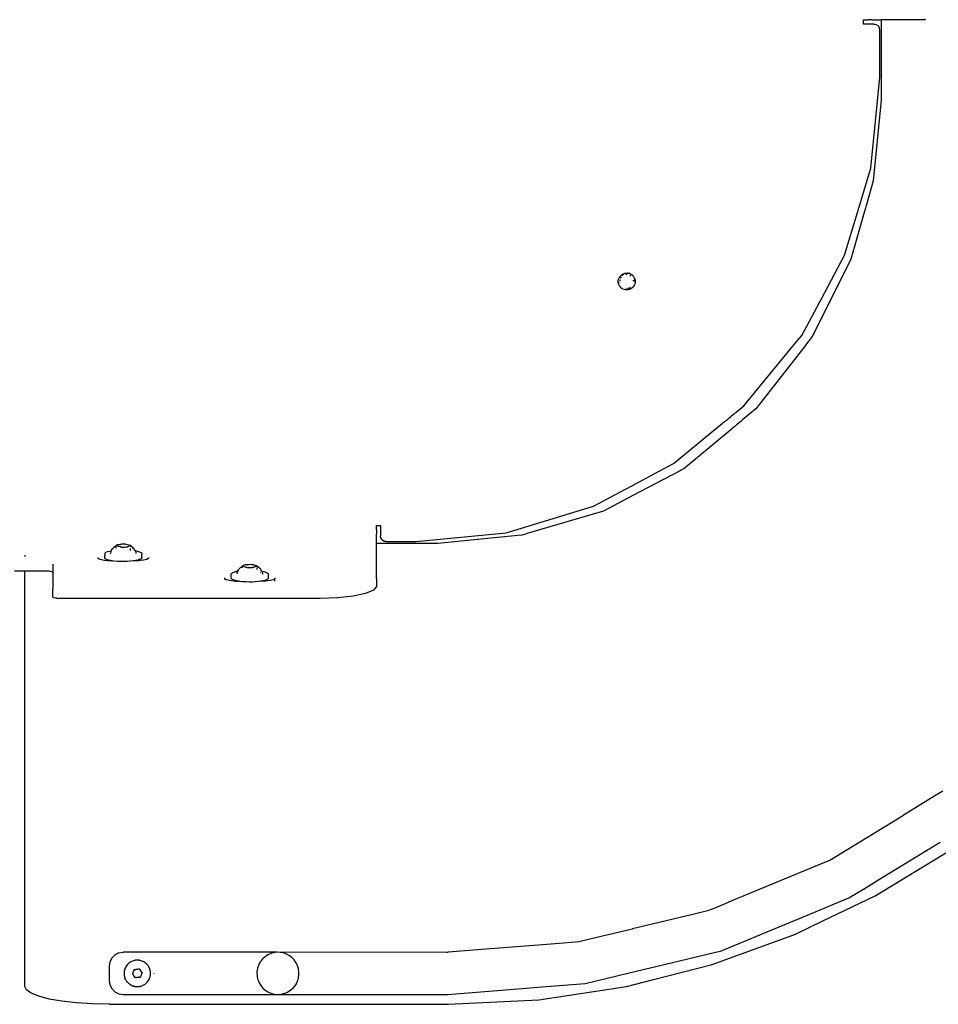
# Model space of a CAD drawing. Extents: x -1073 to 1127, y -1646 to 1793.
# Tile 20 of 39: x 51 to 377, y 243 to 593. Entities that reach past the tile are written whole.
import ezdxf

# ---------------------------------------------------------------- set-up
doc = ezdxf.new("R2010")
doc.units = 0
doc.layers.get('0').update_dxf_attribs({"linetype": 'CONTINUOUS'})

msp = doc.modelspace()

# ---------------------------------------------------------------- linework, layer by layer
for p, q in [((350.55, 591.54), (350.55, 593.04)), ((350.55, 593.04), (352.05, 593.04)), ((352.56, 593.04), (352.05, 593.04)), ((353, 593.04), (352.56, 593.04)), ((353.33, 593.04), (353, 593.04)), ((353.52, 593.04), (353.33, 593.04)), ((353.52, 593.04), (356.74, 593.04)), ((356.74, 593.04), (356.74, 564.46)), ((365.48, 593.04), (356.74, 593.04)), ((367.35, 593.04), (365.48, 593.04)), ((369.4, 593.04), (367.35, 593.04)), ((372.33, 593.04), (369.4, 593.04)), ((372.59, 593.23), (372.33, 593.04)), ((354.34, 591.54), (350.55, 591.54)), ((354.34, 591.54), (354.95, 591.44)), ((354.95, 591.44), (355.51, 591.15)), ((355.51, 591.15), (355.95, 590.71)), ((356.24, 590.15), (355.95, 590.71)), ((356.34, 589.54), (356.24, 590.15)), ((356.34, 572.54), (356.34, 589.54)), ((353.17, 540.35), (356.34, 572.54)), ((356.74, 564.46), (353.97, 535.84)), ((349.1, 526.95), (353.17, 540.35)), ((353.97, 535.84), (351.67, 527.76)), ((351, 525.39), (346.05, 508)), ((348.39, 524.59), (348.59, 525.27)), ((348.59, 525.27), (348.9, 526.29)), ((348.9, 526.29), (349.1, 526.95)), ((351.2, 526.08), (351, 525.39)), ((351.48, 527.09), (351.2, 526.08)), ((351.67, 527.76), (351.48, 527.09)), ((343.78, 509.39), (348.39, 524.59)), ((336.72, 496.19), (343.78, 509.39)), ((346.05, 508), (340.05, 495.96)), ((263.34, 500.24), (263.44, 500.82)), ((263.44, 500.82), (263.49, 500.96)), ((263.49, 500.96), (263.51, 501.04)), ((263.51, 501.04), (263.57, 501.15)), ((263.57, 501.15), (263.65, 501.37)), ((263.71, 501.42), (263.65, 501.37)), ((263.67, 501.36), (263.71, 501.42)), ((263.71, 501.42), (263.89, 501.77)), ((263.89, 501.77), (263.98, 501.87)), ((264, 500.65), (263.92, 500.39)), ((263.98, 501.87), (264.15, 502.07)), ((264.12, 501.03), (264.1, 501)), ((264.15, 502.07), (264.37, 502.29)), ((264.21, 501.21), (264.28, 501.31)), ((264.42, 501.55), (264.28, 501.31)), ((264.28, 501.31), (264.33, 501.53)), ((264.33, 501.53), (264.35, 501.58)), ((264.35, 501.58), (264.4, 501.73)), ((264.37, 502.29), (264.44, 502.36)), ((264.48, 501.61), (264.42, 501.55)), ((264.44, 502.36), (264.62, 502.47)), ((264.62, 502.47), (264.85, 502.64)), ((264.78, 502.21), (264.84, 502.28)), ((264.84, 502.28), (264.9, 502.35)), ((264.85, 502.64), (265.05, 502.73)), ((264.9, 502.35), (264.94, 502.4)), ((264.94, 502.4), (264.98, 502.45)), ((264.98, 502.45), (265.06, 502.5)), ((265.05, 502.73), (265.14, 502.79)), ((265.06, 502.5), (265.08, 502.56)), ((265.08, 502.56), (265.13, 502.54)), ((265.13, 502.54), (265.2, 502.58)), ((265.14, 502.79), (265.24, 502.81)), ((265.2, 502.58), (265.29, 502.63)), ((265.24, 502.81), (265.38, 502.88)), ((265.24, 502.81), (265.37, 502.85)), ((265.38, 502.88), (265.68, 502.95)), ((265.68, 502.95), (265.88, 502.99)), ((265.88, 502.99), (265.93, 503.01)), ((265.93, 503.01), (265.96, 503.01)), ((265.93, 502.92), (265.99, 502.93)), ((265.96, 503.01), (266.54, 503.03)), ((265.99, 502.93), (266.03, 502.94)), ((266.32, 502.48), (266.05, 502.44)), ((266.41, 502.47), (266.32, 502.48)), ((266.54, 503.03), (266.59, 503.04)), ((266.69, 503.01), (266.59, 503.04)), ((266.69, 503.01), (266.75, 503.01)), ((266.83, 502.99), (266.75, 503.01)), ((266.87, 502.98), (266.83, 502.99)), ((266.87, 502.98), (266.97, 502.95)), ((266.87, 502.98), (266.99, 502.94)), ((267.17, 502.9), (266.97, 502.95)), ((267.17, 502.9), (266.99, 502.94)), ((267.27, 502.92), (267.17, 502.9)), ((267.27, 502.92), (267.31, 502.88)), ((267.34, 502.86), (267.31, 502.88)), ((267.41, 502.84), (267.34, 502.86)), ((267.41, 502.84), (267.44, 502.89)), ((267.41, 502.84), (267.45, 502.82)), ((267.44, 502.89), (267.45, 502.82)), ((267.45, 502.82), (267.49, 502.8)), ((267.59, 502.11), (267.45, 502.18)), ((267.49, 502.8), (267.53, 502.79)), ((267.53, 502.79), (267.59, 502.75)), ((267.62, 502.74), (267.59, 502.75)), ((267.63, 502.08), (267.59, 502.11)), ((267.62, 502.74), (267.68, 502.75)), ((267.7, 502.06), (267.63, 502.08)), ((267.68, 502.75), (267.79, 502.64)), ((267.74, 502.02), (267.7, 502.06)), ((267.77, 502), (267.74, 502.02)), ((267.79, 502.64), (267.9, 502.62)), ((267.9, 502.62), (267.97, 502.58)), ((267.97, 502.58), (268.02, 502.53)), ((268.07, 502.49), (268.02, 502.53)), ((268.07, 502.49), (268.12, 502.5)), ((268.07, 502.49), (268.11, 502.45)), ((268.11, 502.45), (268.14, 502.42)), ((268.12, 502.5), (268.19, 502.45)), ((268.14, 502.42), (268.17, 502.41)), ((268.19, 502.45), (268.17, 502.41)), ((268.17, 502.41), (268.19, 502.39)), ((268.19, 502.39), (268.23, 502.36)), ((268.23, 502.36), (268.3, 502.32)), ((268.3, 502.32), (268.38, 502.23)), ((268.38, 502.23), (268.39, 502.2)), ((268.39, 502.2), (268.44, 502.16)), ((268.47, 502.12), (268.44, 502.16)), ((268.47, 502.12), (268.49, 502.09)), ((268.49, 502.09), (268.77, 501.79)), ((268.77, 501.79), (269.01, 501.4)), ((268.94, 501.27), (269.03, 501.02)), ((268.99, 501.37), (269.12, 501.12)), ((269.01, 501.4), (269.12, 501.12)), ((269.03, 501.02), (269.05, 500.97)), ((269.05, 500.97), (269.05, 500.93)), ((269.05, 500.64), (269.05, 500.41)), ((269.12, 501.12), (269.16, 501.04)), ((269.16, 501.04), (269.17, 500.99)), ((269.17, 500.99), (269.2, 500.92)), ((269.2, 500.92), (269.29, 500.56)), ((263.34, 500.18), (263.34, 500.24)), ((263.35, 499.8), (263.34, 500.18)), ((263.4, 499.48), (263.35, 499.8)), ((263.4, 499.48), (263.37, 499.8)), ((263.4, 499.43), (263.4, 499.48)), ((263.41, 499.37), (263.4, 499.43)), ((263.54, 498.94), (263.41, 499.37)), ((263.56, 498.98), (263.41, 499.37)), ((263.65, 498.72), (263.54, 498.94)), ((263.67, 498.66), (263.65, 498.72)), ((263.69, 498.63), (263.67, 498.66)), ((263.72, 498.58), (263.69, 498.63)), ((263.74, 498.56), (263.72, 498.58)), ((263.95, 498.26), (263.74, 498.56)), ((263.92, 500.39), (263.92, 500.3)), ((263.92, 499.93), (263.92, 499.89)), ((263.92, 499.89), (263.93, 499.75)), ((263.94, 499.71), (263.94, 499.66)), ((263.99, 498.21), (263.95, 498.26)), ((263.98, 498.18), (263.99, 498.21)), ((264.11, 498.04), (263.98, 498.18)), ((264.14, 497.99), (264.11, 498.04)), ((264.18, 497.96), (264.14, 497.99)), ((264.28, 497.85), (264.18, 497.96)), ((264.52, 497.65), (264.28, 497.85)), ((264.62, 497.58), (264.52, 497.65)), ((264.73, 497.51), (264.62, 497.58)), ((264.78, 497.47), (264.73, 497.51)), ((264.82, 497.46), (264.78, 497.47)), ((265, 497.37), (264.82, 497.46)), ((265.42, 497.19), (265, 497.37)), ((265.52, 497.15), (265.42, 497.19)), ((265.58, 497.14), (265.52, 497.15)), ((265.84, 497.08), (265.58, 497.14)), ((265.86, 497.65), (265.9, 497.64)), ((266.26, 497.62), (266.53, 497.6)), ((266.53, 497.6), (266.62, 497.62)), ((267.14, 497.15), (266.83, 497.1)), ((266.98, 497.7), (267.15, 497.76)), ((267.38, 497.23), (267.14, 497.15)), ((267.32, 497.81), (267.41, 497.84)), ((267.56, 497.3), (267.38, 497.23)), ((267.41, 497.84), (267.63, 497.99)), ((267.79, 497.43), (267.55, 497.32)), ((267.79, 497.43), (267.56, 497.3)), ((267.89, 497.47), (267.79, 497.43)), ((267.95, 497.52), (267.89, 497.47)), ((268.03, 497.57), (267.95, 497.52)), ((268.31, 497.77), (268.03, 497.57)), ((268.43, 497.91), (268.29, 497.79)), ((268.43, 497.91), (268.31, 497.77)), ((268.53, 497.99), (268.43, 497.91)), ((268.6, 498.09), (268.53, 497.99)), ((268.65, 498.13), (268.6, 498.09)), ((268.86, 498.45), (268.65, 498.13)), ((268.77, 500.23), (268.71, 500.5)), ((268.77, 499.35), (268.76, 499.32)), ((268.77, 500.14), (268.77, 500.23)), ((268.79, 499.39), (268.77, 499.35)), ((269, 498.65), (268.86, 498.45)), ((269.06, 498.83), (268.99, 498.69)), ((268.99, 498.69), (269, 498.65)), ((269.05, 500.41), (269.05, 500.3)), ((269.05, 500.3), (269.05, 500.24)), ((269.05, 500.24), (269.05, 500.1)), ((269.11, 498.89), (269.06, 498.83)), ((269.2, 499.15), (269.11, 498.89)), ((269.21, 499.25), (269.2, 499.15)), ((269.27, 499.42), (269.21, 499.25)), ((269.26, 500.57), (269.27, 500.55)), ((269.27, 500.55), (269.3, 500.36)), ((269.28, 499.54), (269.27, 499.42)), ((269.32, 499.68), (269.28, 499.54)), ((269.29, 499.67), (269.28, 499.54)), ((269.29, 500.56), (269.3, 500.36)), ((269.3, 500.36), (269.33, 500.24)), ((269.33, 500.24), (269.32, 500.12)), ((269.32, 500.12), (269.33, 500.01)), ((269.33, 500.01), (269.32, 499.68)), ((266.04, 497.06), (265.84, 497.08)), ((266.28, 497.04), (266.04, 497.06)), ((266.33, 497.04), (266.28, 497.04)), ((266.38, 497.04), (266.33, 497.04)), ((266.72, 497.06), (266.38, 497.04)), ((266.83, 497.1), (266.71, 497.09)), ((266.83, 497.1), (266.72, 497.06)), ((328.53, 480.87), (336.72, 496.19)), ((340.05, 495.96), (332.32, 480.46)), ((327.07, 479.09), (328.53, 480.87)), ((332.32, 480.46), (330.3, 477.87)), ((314.53, 463.8), (326.47, 478.36)), ((329.73, 477.15), (317.47, 461.46)), ((326.47, 478.36), (327.07, 479.09)), ((330.3, 477.87), (329.73, 477.15)), ((308.01, 455.86), (314.53, 463.8)), ((317.47, 461.46), (312.22, 454.75)), ((305.28, 453.62), (308.01, 455.86)), ((302.51, 451.35), (303.21, 451.93)), ((303.21, 451.93), (303.62, 452.26)), ((303.62, 452.26), (304.31, 452.83)), ((304.31, 452.83), (304.67, 453.13)), ((304.67, 453.13), (305.28, 453.62)), ((312.22, 454.75), (307.47, 450.8)), ((284.9, 436.9), (301.13, 450.22)), ((301.13, 450.22), (301.47, 450.5)), ((301.47, 450.5), (302.11, 451.02)), ((302.11, 451.02), (302.51, 451.35)), ((304.28, 448.14), (303.67, 447.63)), ((304.71, 448.49), (304.28, 448.14)), ((305.39, 449.07), (304.71, 448.49)), ((305.82, 449.42), (305.39, 449.07)), ((306.5, 449.99), (305.82, 449.42)), ((306.88, 450.31), (306.5, 449.99)), ((307.47, 450.8), (306.88, 450.31)), ((303.3, 447.32), (286.65, 433.44)), ((303.67, 447.63), (303.3, 447.32)), ((268.17, 427.41), (283.01, 435.34)), ((283.01, 435.34), (284.2, 436.32)), ((284.2, 436.32), (284.9, 436.9)), ((285.32, 432.75), (268.32, 423.81)), ((286.08, 433.14), (285.32, 432.75)), ((286.65, 433.44), (286.08, 433.14)), ((254.48, 420.1), (268.17, 427.41)), ((268.32, 423.81), (258.08, 418.42)), ((258.08, 418.42), (230.52, 410.32)), ((231.66, 413.17), (254.48, 420.1)), ((177.34, 411.82), (177.34, 413.32)), ((177.34, 413.32), (178.84, 413.32)), ((178.84, 413.32), (178.84, 409.54)), ((223.53, 410.71), (231.66, 413.17)), ((177.34, 411.82), (177.34, 411.32)), ((177.34, 411.32), (177.34, 410.87)), ((177.34, 410.87), (177.34, 410.54)), ((177.34, 410.54), (177.34, 410.35)), ((177.34, 406.94), (177.34, 410.35)), ((191.34, 407.54), (223.53, 410.71)), ((228.8, 409.81), (199.22, 406.94)), ((228.8, 409.81), (230.52, 410.32)), ((84.82, 406.16), (84.73, 406.11)), ((84.86, 406.19), (84.82, 406.16)), ((84.93, 406.19), (84.86, 406.19)), ((85, 406.31), (84.93, 406.19)), ((85.27, 406.42), (85, 406.31)), ((85.65, 406.51), (85.27, 406.42)), ((85.65, 406.51), (85.71, 406.5)), ((85.71, 406.5), (85.85, 406.54)), ((85.85, 406.54), (86.35, 406.56)), ((86.36, 406.6), (86.35, 406.56)), ((86.83, 406.58), (86.36, 406.6)), ((86.87, 406.6), (86.83, 406.58)), ((86.93, 406.64), (86.87, 406.6)), ((87.52, 406.64), (86.93, 406.64)), ((88.1, 406.62), (87.52, 406.64)), ((88.1, 406.62), (88.24, 406.59)), ((88.24, 406.59), (88.33, 406.6)), ((88.33, 406.6), (88.84, 406.54)), ((88.84, 406.54), (89.27, 406.45)), ((89.78, 406.16), (89.02, 405.74)), ((89.27, 406.45), (89.59, 406.35)), ((89.59, 406.35), (89.68, 406.28)), ((89.68, 406.28), (89.7, 406.26)), ((89.7, 406.26), (89.78, 406.24)), ((89.78, 406.24), (89.82, 406.18)), ((89.78, 406.16), (89.82, 406.18)), ((89.87, 406.18), (89.82, 406.18)), ((89.82, 406.13), (89.87, 406.14)), ((89.82, 406.13), (89.87, 406.1)), ((89.87, 406.18), (90.04, 406)), ((199.22, 406.94), (177.34, 406.94)), ((177.34, 400.33), (177.34, 406.94)), ((178.93, 408.92), (178.84, 409.54)), ((179.22, 408.36), (178.93, 408.92)), ((179.66, 407.92), (179.22, 408.36)), ((180.22, 407.63), (179.66, 407.92)), ((180.84, 407.54), (180.22, 407.63)), ((180.84, 407.54), (191.34, 407.54)), ((52.34, 402.73), (52.34, 402.79)), ((52.34, 402.68), (52.34, 402.73)), ((52.34, 402.68), (52.34, 402.27)), ((80.74, 403.31), (80.86, 403.56)), ((80.74, 403.31), (80.74, 402.79)), ((80.74, 402.79), (80.74, 402.73)), ((80.74, 402.73), (80.74, 402.62)), ((80.74, 401.84), (80.74, 402.62)), ((80.86, 403.56), (81.2, 403.79)), ((81.2, 403.79), (81.73, 404.01)), ((81.73, 404.01), (82.44, 404.21)), ((82.44, 404.21), (83.06, 404.33)), ((82.74, 403.34), (82.8, 403.54)), ((82.87, 403.75), (82.8, 403.54)), ((82.89, 403.8), (82.87, 403.75)), ((82.87, 403.51), (82.9, 403.54)), ((82.94, 403.95), (82.89, 403.8)), ((82.9, 403.54), (83.01, 403.6)), ((82.98, 404.09), (82.94, 403.95)), ((83, 404.11), (82.98, 404.09)), ((83, 404.11), (83.02, 404.16)), ((83.02, 404.16), (83.05, 404.3)), ((83.05, 404.3), (83.06, 404.33)), ((83.06, 404.33), (83.49, 405.08)), ((83.49, 405.08), (84.07, 405.58)), ((84.07, 405.58), (84.09, 405.65)), ((84.09, 405.65), (84.11, 405.73)), ((84.11, 405.73), (84.26, 405.82)), ((84.26, 405.82), (84.3, 405.87)), ((84.4, 405.91), (84.3, 405.87)), ((84.4, 405.91), (84.59, 405.98)), ((84.73, 406.11), (84.59, 405.98)), ((84.8, 405.94), (84.8, 406)), ((84.85, 405.98), (84.8, 406)), ((84.8, 405.63), (84.8, 405.73)), ((84.8, 405.34), (84.8, 405.48)), ((84.8, 405.19), (84.8, 405.34)), ((84.8, 405.1), (84.8, 405.15)), ((84.89, 406.02), (84.85, 405.98)), ((85.67, 405.82), (84.89, 406.02)), ((85.71, 405.81), (85.67, 405.82)), ((85.81, 405.78), (85.71, 405.81)), ((86.34, 405.65), (85.81, 405.78)), ((86.43, 405.59), (86.34, 405.65)), ((86.58, 405.63), (86.43, 405.59)), ((86.58, 405.63), (86.61, 405.63)), ((86.61, 405.63), (87.15, 405.61)), ((87.15, 405.61), (87.74, 405.61)), ((87.74, 405.61), (88.31, 405.65)), ((88.31, 405.65), (88.75, 405.71)), ((88.75, 405.71), (88.82, 405.71)), ((88.97, 405.68), (88.82, 405.71)), ((89.02, 405.74), (88.97, 405.68)), ((89.87, 406.1), (89.84, 406.05)), ((89.84, 406.05), (89.87, 406.01)), ((89.87, 405.11), (89.84, 404.89)), ((89.84, 404.89), (89.85, 404.48)), ((89.85, 404.48), (89.85, 404.34)), ((89.87, 405.82), (89.87, 405.71)), ((90.04, 406), (90.08, 405.98)), ((90.37, 405.87), (90.08, 405.98)), ((90.44, 405.8), (90.37, 405.87)), ((90.44, 405.8), (90.56, 405.73)), ((90.6, 405.58), (90.56, 405.73)), ((90.88, 405.28), (90.6, 405.58)), ((90.91, 405.29), (90.88, 405.28)), ((90.95, 405.25), (90.91, 405.29)), ((90.99, 405.2), (90.95, 405.25)), ((91.02, 405.13), (90.99, 405.2)), ((91.18, 405.08), (91.02, 405.13)), ((91.22, 404.91), (91.18, 405.08)), ((91.24, 404.84), (91.22, 404.91)), ((91.45, 404.55), (91.24, 404.84)), ((91.45, 404.55), (91.52, 404.38)), ((91.52, 404.38), (91.55, 404.36)), ((91.55, 404.36), (91.61, 404.33)), ((91.61, 404.33), (91.97, 404.26)), ((91.61, 404.33), (91.65, 404.23)), ((91.65, 404.23), (91.65, 404.16)), ((91.65, 404.16), (91.68, 404.11)), ((91.68, 404.11), (91.73, 403.99)), ((91.73, 403.99), (91.77, 403.83)), ((91.77, 403.83), (91.8, 403.76)), ((91.8, 403.76), (91.86, 403.56)), ((91.86, 403.56), (91.88, 403.54)), ((91.93, 403.34), (91.88, 403.54)), ((91.97, 404.26), (92.74, 404.08)), ((92.74, 404.08), (93.33, 403.86)), ((93.33, 403.86), (93.73, 403.63)), ((93.73, 403.63), (93.92, 403.39)), ((93.92, 403.39), (93.9, 403.14)), ((93.92, 403.02), (93.9, 403.14)), ((93.92, 402.81), (93.92, 403.02)), ((93.92, 402.62), (93.92, 402.81)), ((93.92, 401.92), (93.92, 402.62)), ((62.34, 399.54), (62.34, 399.34)), ((62.34, 399.34), (62.34, 398.88)), ((78.41, 401.57), (78.41, 401.93)), ((78.84, 401.33), (78.41, 401.57)), ((79.01, 401.23), (78.84, 401.33)), ((79.61, 401.08), (79.01, 401.23)), ((80.12, 400.96), (79.61, 401.08)), ((80.73, 400.88), (80.12, 400.96)), ((81.63, 400.78), (80.73, 400.88)), ((80.82, 401.6), (80.74, 401.84)), ((81.01, 401.45), (80.82, 401.6)), ((81.12, 401.36), (81.01, 401.45)), ((81.63, 401.13), (81.12, 401.36)), ((82.28, 400.94), (81.63, 401.13)), ((82.17, 400.76), (81.63, 400.78)), ((83.14, 400.76), (82.17, 400.76)), ((83.14, 400.76), (82.28, 400.94)), ((83.34, 400.71), (83.14, 400.76)), ((83.34, 400.71), (83.5, 400.71)), ((84.12, 400.63), (83.5, 400.71)), ((85.2, 400.52), (84.12, 400.63)), ((85.86, 400.49), (85.2, 400.52)), ((86.35, 400.47), (85.86, 400.49)), ((87.53, 400.45), (86.35, 400.47)), ((88.7, 400.48), (87.53, 400.45)), ((89.83, 400.55), (88.7, 400.48)), ((90.88, 400.67), (89.83, 400.55)), ((91.18, 400.71), (90.88, 400.67)), ((91.34, 400.71), (91.18, 400.71)), ((91.82, 400.82), (91.34, 400.71)), ((91.86, 400.73), (91.34, 400.71)), ((91.92, 400.84), (91.82, 400.82)), ((93.05, 400.78), (91.86, 400.73)), ((92.61, 401), (91.92, 400.84)), ((93.05, 401.14), (92.61, 401)), ((93.24, 401.21), (93.05, 401.14)), ((93.62, 400.84), (93.05, 400.78)), ((93.67, 401.44), (93.24, 401.21)), ((94.55, 400.96), (93.62, 400.84)), ((93.9, 401.68), (93.67, 401.44)), ((93.92, 401.92), (93.9, 401.68)), ((95.18, 401.11), (94.55, 400.96)), ((95.67, 401.23), (95.18, 401.11)), ((96.17, 401.52), (95.67, 401.23)), ((96.26, 401.57), (96.17, 401.52)), ((96.26, 401.93), (96.26, 401.57)), ((130.29, 399.15), (130.01, 399.04)), ((130.68, 399.24), (130.29, 399.15)), ((131.16, 399.31), (130.68, 399.24)), ((131.16, 399.31), (131.25, 399.3)), ((131.25, 399.3), (131.39, 399.33)), ((131.9, 399.32), (131.39, 399.33)), ((131.96, 399.36), (131.9, 399.32)), ((132.47, 399.31), (131.96, 399.36)), ((132.51, 399.34), (132.47, 399.31)), ((132.55, 399.37), (132.51, 399.34)), ((133.08, 399.3), (132.55, 399.37)), ((133.13, 399.34), (133.08, 399.3)), ((133.13, 399.34), (133.17, 399.3)), ((133.66, 399.29), (133.17, 399.3)), ((133.66, 399.29), (133.81, 399.25)), ((133.81, 399.25), (133.87, 399.26)), ((133.87, 399.26), (134.29, 399.17)), ((134.29, 399.17), (134.6, 399.07)), ((177.34, 396.35), (177.34, 400.33)), ((52.34, 397.02), (48.72, 397.02)), ((52.34, 386.32), (52.34, 397.02)), ((52.68, 397.02), (52.34, 397.02)), ((52.94, 397.02), (52.68, 397.02)), ((53.25, 397.02), (52.94, 397.02)), ((60.34, 397.02), (53.25, 397.02)), ((60.95, 397), (60.34, 397.02)), ((61.51, 396.94), (60.95, 397)), ((61.95, 396.85), (61.51, 396.94)), ((62.24, 396.73), (61.95, 396.85)), ((62.34, 396.6), (62.24, 396.73)), ((62.34, 398.88), (62.34, 397.27)), ((62.34, 397.27), (62.34, 397.24)), ((62.34, 397.24), (62.34, 397.2)), ((62.34, 397.2), (62.34, 397.16)), ((62.34, 397.16), (62.34, 397.12)), ((62.34, 397.12), (62.34, 397.06)), ((62.34, 397.06), (62.34, 396.98)), ((62.34, 396.98), (62.34, 396.87)), ((62.34, 396.87), (62.34, 396.74)), ((62.34, 396.74), (62.34, 396.6)), ((62.34, 396.6), (62.34, 390.73)), ((125.76, 396.13), (125.97, 396.37)), ((125.76, 395.9), (125.76, 396.13)), ((125.76, 395.58), (125.76, 395.9)), ((125.97, 396.37), (126.38, 396.6)), ((126.38, 396.6), (126.64, 396.69)), ((126.64, 396.69), (126.81, 396.75)), ((126.81, 396.75), (126.98, 396.81)), ((126.98, 396.81), (127.03, 396.82)), ((127.03, 396.82), (127.38, 396.91)), ((127.38, 396.91), (127.65, 396.97)), ((127.65, 396.97), (127.75, 397)), ((127.75, 397), (128.07, 397.05)), ((127.82, 396.32), (127.75, 396.09)), ((127.82, 396.32), (127.88, 396.51)), ((127.88, 396.51), (127.91, 396.59)), ((127.91, 396.59), (127.95, 396.73)), ((127.95, 396.73), (127.99, 396.86)), ((127.99, 396.86), (128.02, 396.92)), ((128.02, 396.92), (128.04, 396.97)), ((128.04, 396.97), (128.07, 397.05)), ((128.07, 397.05), (128.44, 397.65)), ((128.52, 397.83), (128.44, 397.65)), ((128.52, 397.83), (129.13, 398.47)), ((129.13, 398.47), (129.34, 398.61)), ((129.34, 398.61), (129.44, 398.67)), ((129.55, 398.69), (129.44, 398.67)), ((129.56, 398.74), (129.55, 398.69)), ((129.72, 398.86), (129.56, 398.74)), ((129.78, 398.86), (129.72, 398.86)), ((129.74, 398.34), (129.78, 398.37)), ((129.78, 398.31), (129.74, 398.34)), ((129.84, 398.87), (129.78, 398.86)), ((129.78, 398.82), (129.78, 398.86)), ((129.78, 398.66), (129.78, 398.69)), ((129.78, 398.37), (129.78, 398.48)), ((129.78, 398.28), (129.78, 398.31)), ((129.78, 398.24), (129.78, 398.28)), ((129.86, 398.92), (129.84, 398.87)), ((129.9, 398.84), (129.84, 398.87)), ((129.91, 398.94), (129.86, 398.92)), ((130.8, 398.44), (129.9, 398.84)), ((129.94, 398.95), (129.91, 398.94)), ((130.01, 399.04), (129.94, 398.95)), ((130.87, 398.37), (130.8, 398.44)), ((131.01, 398.41), (130.87, 398.37)), ((131.01, 398.41), (131.19, 398.41)), ((131.19, 398.41), (131.25, 398.4)), ((131.25, 398.4), (131.34, 398.4)), ((131.34, 398.4), (131.55, 398.36)), ((131.55, 398.36), (132.12, 398.33)), ((132.12, 398.33), (132.71, 398.34)), ((132.71, 398.34), (133.28, 398.37)), ((133.43, 398.33), (133.28, 398.37)), ((133.51, 398.39), (133.43, 398.33)), ((133.51, 398.39), (133.7, 398.45)), ((133.7, 398.45), (133.81, 398.48)), ((133.81, 398.48), (133.85, 398.49)), ((134.08, 398.56), (133.85, 398.49)), ((134.81, 398.78), (134.08, 398.56)), ((134.78, 398.89), (134.6, 399.07)), ((134.78, 398.89), (134.82, 398.86)), ((134.9, 398.77), (134.81, 398.78)), ((134.82, 398.86), (134.83, 398.83)), ((134.83, 398.83), (134.9, 398.77)), ((134.85, 397.91), (134.84, 397.75)), ((134.9, 397.66), (134.84, 397.75)), ((134.91, 398.19), (134.85, 398)), ((134.85, 398), (134.85, 397.91)), ((134.9, 398.64), (134.89, 398.51)), ((134.9, 398.77), (134.9, 398.73)), ((134.9, 398.77), (134.96, 398.74)), ((134.9, 398.7), (134.9, 398.64)), ((135.1, 398.7), (134.96, 398.74)), ((135.1, 398.7), (135.14, 398.67)), ((135.14, 398.67), (135.28, 398.63)), ((135.15, 397.25), (135.22, 397.24)), ((135.28, 398.63), (135.41, 398.57)), ((135.52, 398.46), (135.41, 398.57)), ((135.52, 398.46), (135.57, 398.43)), ((135.69, 398.31), (135.57, 398.43)), ((135.73, 398.23), (135.69, 398.31)), ((135.86, 398.11), (135.73, 398.23)), ((135.86, 398.06), (135.86, 398.11)), ((135.92, 397.98), (135.86, 398.06)), ((136, 397.95), (135.92, 397.98)), ((135.99, 397.15), (136.07, 397.14)), ((136.2, 397.78), (136, 397.95)), ((136.05, 396.57), (136.1, 396.55)), ((136.4, 397.36), (136.2, 397.78)), ((136.22, 397.12), (136.35, 397.1)), ((136.52, 397.11), (136.4, 397.36)), ((136.52, 397.11), (136.61, 397.05)), ((136.61, 397.05), (136.64, 397)), ((136.64, 397), (137.29, 396.92)), ((136.64, 397), (136.67, 396.87)), ((136.67, 396.87), (136.67, 396.81)), ((136.67, 396.81), (136.71, 396.79)), ((136.71, 396.79), (136.75, 396.65)), ((136.75, 396.65), (136.8, 396.5)), ((136.8, 396.5), (136.81, 396.44)), ((136.81, 396.44), (136.87, 396.24)), ((136.87, 396.24), (136.94, 396.03)), ((137.29, 396.92), (137.99, 396.72)), ((137.99, 396.72), (138.5, 396.5)), ((138.5, 396.5), (138.82, 396.26)), ((138.82, 396.26), (138.94, 396.02)), ((138.94, 395.43), (138.94, 396.02)), ((177.34, 394.76), (177.34, 396.35)), ((123.41, 394.51), (123.42, 394.66)), ((123.41, 394.4), (123.41, 394.51)), ((123.41, 394.29), (123.41, 394.4)), ((123.48, 394.25), (123.41, 394.29)), ((123.74, 394.11), (123.48, 394.25)), ((123.74, 394.11), (123.84, 394.1)), ((124.01, 393.96), (123.84, 394.1)), ((124.61, 393.81), (124.01, 393.96)), ((125.12, 393.68), (124.61, 393.81)), ((125.74, 393.62), (125.12, 393.68)), ((126.63, 393.5), (125.74, 393.62)), ((125.76, 395.51), (125.76, 395.58)), ((125.76, 395.35), (125.76, 395.51)), ((125.76, 394.66), (125.76, 395.35)), ((125.77, 394.42), (125.76, 394.66)), ((125.87, 394.3), (125.77, 394.42)), ((126, 394.16), (125.87, 394.3)), ((126.4, 393.94), (126, 394.16)), ((126.63, 393.84), (126.4, 393.94)), ((126.63, 393.84), (126.73, 393.83)), ((126.93, 393.49), (126.63, 393.5)), ((126.97, 393.75), (126.73, 393.83)), ((127.17, 393.48), (126.93, 393.49)), ((127.02, 393.73), (126.97, 393.75)), ((127.02, 393.73), (127.28, 393.67)), ((127.17, 393.48), (127.54, 393.46)), ((127.59, 393.6), (127.28, 393.67)), ((127.54, 393.46), (127.84, 393.45)), ((127.8, 393.55), (127.59, 393.6)), ((127.86, 393.54), (127.8, 393.55)), ((127.84, 393.45), (128.34, 393.44)), ((128.34, 393.44), (127.86, 393.54)), ((128.49, 393.44), (128.34, 393.44)), ((128.73, 393.4), (128.49, 393.44)), ((129.77, 393.28), (128.73, 393.4)), ((130.9, 393.21), (129.77, 393.28)), ((132.07, 393.18), (130.9, 393.21)), ((133.25, 393.19), (132.07, 393.18)), ((134.41, 393.24), (133.25, 393.19)), ((135.49, 393.34), (134.41, 393.24)), ((136.18, 393.44), (135.49, 393.34)), ((136.34, 393.44), (136.18, 393.44)), ((136.48, 393.48), (136.34, 393.44)), ((136.62, 393.51), (136.48, 393.48)), ((136.92, 393.57), (136.62, 393.51)), ((138.05, 393.5), (136.62, 393.51)), ((137.33, 393.65), (136.92, 393.57)), ((138.02, 393.85), (137.33, 393.65)), ((138.05, 393.86), (138.02, 393.85)), ((138.53, 394.07), (138.05, 393.86)), ((138.62, 393.57), (138.05, 393.5)), ((138.84, 394.31), (138.53, 394.07)), ((139.55, 393.68), (138.62, 393.57)), ((138.94, 394.55), (138.84, 394.31)), ((138.94, 395.35), (138.94, 395.43)), ((138.94, 394.55), (138.94, 395.35)), ((140.18, 393.83), (139.55, 393.68)), ((140.67, 393.96), (140.18, 393.83)), ((141.17, 394.24), (140.67, 393.96)), ((141.26, 394.29), (141.17, 394.24)), ((141.26, 394.66), (141.26, 394.29)), ((141.26, 393.66), (141.26, 393.96)), ((141.26, 393.47), (141.26, 393.66)), ((177.34, 394.48), (177.34, 394.76)), ((177.34, 394.48), (177.34, 391.54)), ((62.34, 387.8), (62.34, 390.73)), ((173.52, 389.1), (169.09, 388.18)), ((176.36, 390.26), (173.52, 389.1)), ((177.34, 391.54), (176.36, 390.26)), ((52.34, 383.81), (52.34, 386.32)), ((62.43, 387.67), (62.34, 387.8)), ((62.72, 387.55), (62.43, 387.67)), ((63.16, 387.46), (62.72, 387.55)), ((63.72, 387.4), (63.16, 387.46)), ((63.72, 387.4), (64.34, 387.38)), ((80.25, 387.38), (64.34, 387.38)), ((80.64, 387.38), (80.25, 387.38)), ((81.06, 387.38), (80.64, 387.38)), ((81.73, 387.38), (81.06, 387.38)), ((82.15, 387.38), (81.73, 387.38)), ((83.4, 387.38), (82.15, 387.38)), ((85.09, 387.38), (83.4, 387.38)), ((87, 387.38), (85.09, 387.38)), ((88.92, 387.38), (87, 387.38)), ((90.59, 387.38), (88.92, 387.38)), ((91.81, 387.38), (90.59, 387.38)), ((92.44, 387.38), (91.81, 387.38)), ((111.26, 387.38), (92.44, 387.38)), ((126.71, 387.38), (111.26, 387.38)), ((127.24, 387.38), (126.71, 387.38)), ((128.15, 387.38), (127.24, 387.38)), ((129.85, 387.38), (128.15, 387.38)), ((131.6, 387.38), (129.85, 387.38)), ((133.29, 387.38), (131.6, 387.38)), ((134.66, 387.38), (133.29, 387.38)), ((135.52, 387.38), (134.66, 387.38)), ((135.8, 387.38), (135.52, 387.38)), ((144.02, 387.38), (135.8, 387.38)), ((157.34, 387.38), (144.02, 387.38)), ((163.52, 387.59), (157.34, 387.38)), ((163.71, 387.61), (163.52, 387.59)), ((165.75, 387.82), (163.71, 387.61)), ((169.09, 388.18), (165.75, 387.82)), ((52.34, 382.43), (52.34, 383.81)), ((52.34, 379.58), (52.34, 382.43)), ((52.34, 377.92), (52.34, 379.58)), ((52.34, 375.08), (52.34, 377.92)), ((52.34, 373.32), (52.34, 375.08)), ((52.34, 267.9), (52.34, 373.32)), ((378.67, 318.83), (375.88, 317.12)), ((375.88, 317.12), (364.92, 310.4)), ((338.53, 294.23), (364.77, 310.31)), ((364.92, 310.4), (364.77, 310.31)), ((354.69, 281.63), (381.52, 297.98)), ((357.2, 288.13), (377.72, 300.71)), ((338.45, 294.2), (335.25, 292.88)), ((338.53, 294.23), (338.45, 294.2)), ((335.19, 292.85), (302.48, 279.3)), ((335.25, 292.88), (335.19, 292.85)), ((350.47, 284.01), (357.2, 288.13)), ((345.34, 280.87), (350.47, 284.01)), ((328.54, 273.91), (345.34, 280.87)), ((336.04, 272.67), (354.69, 281.63)), ((297.01, 277.03), (295.04, 276.22)), ((302.39, 279.26), (297.01, 277.03)), ((302.48, 279.3), (302.39, 279.26)), ((289.89, 274.98), (268.4, 269.82)), ((295.04, 276.22), (289.89, 274.98)), ((320.57, 270.61), (328.54, 273.91)), ((268.25, 269.79), (255.2, 266.65)), ((268.4, 269.82), (268.25, 269.79)), ((299.68, 261.95), (320.57, 270.61)), ((326.35, 268), (335.84, 272.57)), ((335.84, 272.57), (336.04, 272.67)), ((52.34, 249.4), (52.34, 267.9)), ((255.2, 266.65), (249.27, 265.23)), ((296.74, 257.22), (326.35, 268)), ((216.28, 262.63), (202.81, 261.57)), ((216.4, 262.64), (216.28, 262.63)), ((233.35, 263.98), (216.4, 262.64)), ((233.47, 263.99), (233.35, 263.98)), ((243.87, 264.81), (233.47, 263.99)), ((249.27, 265.23), (243.87, 264.81)), ((83.29, 259.48), (82.58, 258.08)), ((83.62, 259.8), (83.29, 259.48)), ((83.76, 259.94), (83.62, 259.8)), ((83.97, 260.16), (83.76, 259.94)), ((84.22, 260.41), (83.97, 260.16)), ((84.4, 260.58), (84.22, 260.41)), ((84.46, 260.61), (84.4, 260.58)), ((84.67, 260.72), (84.46, 260.61)), ((84.73, 260.75), (84.67, 260.72)), ((85.79, 261.29), (84.73, 260.75)), ((85.79, 261.29), (87.34, 261.54)), ((141.99, 261.53), (87.34, 261.54)), ((136.89, 259.19), (136.17, 258.3)), ((137.74, 259.97), (136.89, 259.19)), ((138.7, 260.6), (137.74, 259.97)), ((139.75, 261.07), (138.7, 260.6)), ((140.85, 261.39), (139.75, 261.07)), ((141.99, 261.53), (140.85, 261.39)), ((143.14, 261.49), (141.99, 261.53)), ((202.34, 261.54), (143.14, 261.49)), ((144.27, 261.28), (143.14, 261.49)), ((145.35, 260.9), (144.27, 261.28)), ((146.36, 260.36), (145.35, 260.9)), ((147.28, 259.67), (146.36, 260.36)), ((148.09, 258.85), (147.28, 259.67)), ((202.34, 261.54), (202.81, 261.57)), ((266.77, 254.05), (290.55, 259.76)), ((290.55, 259.76), (297.93, 261.53)), ((297.93, 261.53), (299.68, 261.95)), ((82.58, 258.08), (82.34, 256.54)), ((82.34, 256.54), (82.34, 251.54)), ((87.89, 255.62), (87.88, 255.57)), ((87.92, 255.67), (87.89, 255.62)), ((87.96, 255.77), (87.92, 255.67)), ((88.22, 256.34), (87.96, 255.77)), ((88.69, 257.02), (88.22, 256.34)), ((88.74, 257.11), (88.69, 257.02)), ((89.23, 257.58), (88.74, 257.11)), ((89.86, 258.05), (89.23, 257.58)), ((89.95, 258.1), (89.86, 258.05)), ((90.04, 258.14), (89.95, 258.1)), ((90.59, 258.41), (90.04, 258.14)), ((91.35, 258.65), (90.59, 258.41)), ((91.4, 258.65), (91.35, 258.65)), ((91.51, 258.67), (91.4, 258.65)), ((91.61, 258.68), (91.51, 258.67)), ((92.14, 258.75), (91.61, 258.68)), ((92.94, 258.71), (92.14, 258.75)), ((92.58, 255.55), (92.64, 255.6)), ((92.64, 255.6), (92.73, 255.59)), ((92.73, 255.59), (92.76, 255.62)), ((92.76, 255.62), (92.96, 255.65)), ((93.06, 258.69), (92.94, 258.71)), ((92.96, 255.65), (93.5, 254.98)), ((93.16, 258.66), (93.06, 258.69)), ((93.27, 258.64), (93.16, 258.66)), ((93.72, 258.54), (93.27, 258.64)), ((94.47, 258.24), (93.72, 258.54)), ((94.63, 258.14), (94.47, 258.24)), ((94.72, 258.09), (94.63, 258.14)), ((94.81, 258.03), (94.72, 258.09)), ((95.15, 257.82), (94.81, 258.03)), ((95.18, 257.8), (95.15, 257.82)), ((95.28, 257.71), (95.18, 257.8)), ((95.57, 257.45), (95.28, 257.71)), ((95.76, 257.28), (95.57, 257.45)), ((95.89, 257.12), (95.76, 257.28)), ((95.91, 257.09), (95.89, 257.12)), ((95.97, 257.01), (95.91, 257.09)), ((96.16, 256.78), (95.97, 257.01)), ((96.25, 256.67), (96.16, 256.78)), ((96.28, 256.61), (96.25, 256.67)), ((96.38, 256.43), (96.28, 256.61)), ((96.44, 256.32), (96.38, 256.43)), ((96.59, 256.06), (96.44, 256.32)), ((96.62, 255.99), (96.59, 256.06)), ((96.64, 255.96), (96.62, 255.99)), ((96.67, 255.87), (96.64, 255.96)), ((96.71, 255.77), (96.67, 255.87)), ((96.74, 255.67), (96.71, 255.77)), ((96.76, 255.63), (96.74, 255.67)), ((96.78, 255.56), (96.76, 255.63)), ((135.04, 255.66), (134.92, 255.12)), ((135.08, 255.85), (135.04, 255.66)), ((135.17, 256.24), (135.08, 255.85)), ((135.21, 256.36), (135.17, 256.24)), ((135.27, 256.5), (135.21, 256.36)), ((135.38, 256.78), (135.27, 256.5)), ((135.41, 256.85), (135.38, 256.78)), ((135.5, 257.09), (135.41, 256.85)), ((135.53, 257.16), (135.5, 257.09)), ((135.59, 257.31), (135.53, 257.16)), ((136.17, 258.3), (135.59, 257.31)), ((148.75, 257.92), (148.09, 258.85)), ((149.2, 257.04), (148.75, 257.92)), ((149.27, 256.89), (149.2, 257.04)), ((149.33, 256.72), (149.27, 256.89)), ((149.5, 256.18), (149.33, 256.72)), ((149.63, 255.8), (149.5, 256.18)), ((149.68, 255.47), (149.63, 255.8)), ((275.83, 251.87), (296.74, 257.22)), ((87.63, 254.14), (87.62, 254.04)), ((87.62, 254.04), (87.63, 253.93)), ((87.69, 254.84), (87.63, 254.14)), ((87.63, 253.93), (87.69, 253.25)), ((87.88, 255.57), (87.69, 254.84)), ((87.69, 253.25), (87.88, 252.5)), ((87.88, 252.5), (87.89, 252.48)), ((87.89, 252.48), (87.92, 252.4)), ((87.92, 252.4), (87.96, 252.31)), ((88.22, 251.74), (87.96, 252.31)), ((90.74, 254.07), (90.62, 253.77)), ((90.96, 253.43), (90.62, 253.77)), ((90.74, 254.07), (90.81, 254.13)), ((90.81, 254.13), (90.85, 254.16)), ((90.84, 254.2), (90.87, 254.3)), ((90.85, 254.16), (90.84, 254.2)), ((90.87, 254.3), (90.94, 254.58)), ((90.94, 254.58), (91.02, 254.8)), ((91.05, 253.29), (90.96, 253.43)), ((91.02, 254.8), (91.05, 254.87)), ((91.05, 254.87), (91.17, 255.17)), ((91.12, 253.15), (91.05, 253.29)), ((91.17, 253.1), (91.12, 253.15)), ((91.17, 255.17), (91.2, 255.21)), ((91.71, 252.42), (91.17, 253.1)), ((91.2, 255.21), (91.24, 255.35)), ((91.24, 255.35), (91.25, 255.39)), ((91.25, 255.39), (91.39, 255.41)), ((91.39, 255.41), (91.81, 255.47)), ((91.75, 252.43), (91.71, 252.42)), ((91.91, 252.45), (91.75, 252.43)), ((91.81, 255.47), (91.99, 255.48)), ((91.94, 252.48), (91.91, 252.45)), ((92.03, 252.47), (91.94, 252.48)), ((91.99, 255.48), (92.11, 255.52)), ((92.1, 252.52), (92.03, 252.47)), ((92.13, 252.56), (92.1, 252.52)), ((92.11, 255.52), (92.34, 255.55)), ((92.17, 252.55), (92.13, 252.56)), ((92.34, 252.52), (92.17, 252.55)), ((92.34, 255.55), (92.5, 255.53)), ((92.57, 252.55), (92.34, 252.52)), ((92.5, 255.53), (92.58, 255.55)), ((92.68, 252.59), (92.57, 252.55)), ((92.85, 252.64), (92.68, 252.59)), ((92.94, 252.66), (92.85, 252.64)), ((92.97, 252.68), (92.94, 252.66)), ((92.97, 252.68), (93.28, 252.67)), ((93.28, 252.67), (93.42, 252.69)), ((93.47, 252.86), (93.42, 252.69)), ((93.5, 252.9), (93.47, 252.86)), ((93.5, 254.98), (93.71, 254.64)), ((93.62, 253.21), (93.5, 252.9)), ((93.73, 253.49), (93.62, 253.29)), ((93.62, 253.29), (93.62, 253.21)), ((93.71, 254.64), (93.81, 254.54)), ((93.84, 253.77), (93.73, 253.49)), ((93.81, 254.54), (93.86, 254.49)), ((93.87, 253.95), (93.83, 253.92)), ((93.83, 253.92), (93.83, 253.87)), ((93.83, 253.87), (93.86, 253.82)), ((93.86, 253.82), (93.84, 253.77)), ((93.86, 254.49), (94.02, 254.33)), ((93.93, 254), (93.87, 253.95)), ((94.05, 254.3), (93.93, 254)), ((94.02, 254.33), (94.05, 254.3)), ((96.24, 251.39), (96.63, 252.09)), ((96.63, 252.09), (96.71, 252.31)), ((96.71, 252.31), (96.74, 252.41)), ((96.74, 252.41), (96.78, 252.51)), ((96.9, 255.22), (96.78, 255.56)), ((96.78, 252.51), (96.9, 252.84)), ((97.03, 254.43), (96.9, 255.22)), ((96.9, 252.84), (97.03, 253.63)), ((97.03, 254.14), (97.03, 254.43)), ((97.03, 254.04), (97.03, 254.14)), ((97.03, 253.93), (97.03, 254.04)), ((97.03, 253.63), (97.03, 253.93)), ((98.33, 254.02), (98.33, 254.05)), ((134.89, 254.79), (134.84, 254.04)), ((134.84, 254.04), (134.84, 253.98)), ((134.84, 253.98), (134.9, 253.28)), ((134.91, 255), (134.89, 254.79)), ((134.9, 253.28), (134.91, 253.07)), ((134.92, 255.12), (134.91, 255)), ((134.91, 253.07), (134.93, 252.83)), ((134.93, 252.83), (135.03, 252.44)), ((135.03, 252.44), (135.04, 252.41)), ((135.04, 252.41), (135.08, 252.22)), ((135.08, 252.22), (135.2, 251.72)), ((149.5, 251.9), (149.65, 252.38)), ((149.65, 252.38), (149.68, 252.61)), ((149.81, 254.68), (149.68, 255.47)), ((149.68, 252.61), (149.8, 253.39)), ((149.8, 253.39), (149.82, 253.52)), ((149.82, 253.52), (149.81, 254.68)), ((251.61, 250.41), (259.37, 252.28)), ((259.37, 252.28), (266.77, 254.05)), ((52.9, 248.17), (52.34, 249.4)), ((82.34, 251.54), (82.58, 249.99)), ((82.58, 249.99), (83.29, 248.6)), ((83.29, 248.6), (84.4, 247.49)), ((88.22, 251.74), (88.66, 251.08)), ((88.66, 251.08), (88.69, 251.05)), ((88.69, 251.05), (88.76, 250.98)), ((88.76, 250.98), (89.21, 250.5)), ((89.21, 250.5), (89.87, 250.04)), ((89.87, 250.04), (89.95, 249.98)), ((89.95, 249.98), (90.04, 249.93)), ((90.04, 249.93), (90.36, 249.77)), ((90.36, 249.77), (90.57, 249.66)), ((90.57, 249.66), (90.61, 249.65)), ((90.61, 249.65), (90.84, 249.58)), ((90.84, 249.58), (90.97, 249.54)), ((90.97, 249.54), (91.06, 249.51)), ((91.06, 249.51), (91.33, 249.43)), ((91.33, 249.43), (91.41, 249.39)), ((91.45, 249.41), (91.41, 249.39)), ((91.45, 249.41), (91.5, 249.41)), ((91.5, 249.41), (91.62, 249.39)), ((91.62, 249.39), (92.13, 249.33)), ((92.13, 249.33), (92.93, 249.36)), ((92.93, 249.36), (93.06, 249.39)), ((93.06, 249.39), (93.16, 249.41)), ((93.16, 249.41), (93.22, 249.42)), ((93.22, 249.42), (93.27, 249.43)), ((93.27, 249.43), (93.69, 249.52)), ((93.69, 249.52), (94.19, 249.72)), ((94.19, 249.72), (94.45, 249.82)), ((94.45, 249.82), (94.62, 249.93)), ((94.62, 249.93), (94.72, 249.99)), ((94.72, 249.99), (94.81, 250.04)), ((94.81, 250.04), (95.13, 250.24)), ((95.13, 250.24), (95.73, 250.77)), ((95.73, 250.77), (95.9, 250.98)), ((95.9, 250.98), (95.97, 251.06)), ((95.97, 251.06), (96.24, 251.39)), ((135.2, 251.72), (135.26, 251.58)), ((135.26, 251.58), (135.38, 251.29)), ((135.38, 251.29), (135.41, 251.22)), ((135.41, 251.22), (135.51, 250.98)), ((135.51, 250.98), (135.53, 250.92)), ((135.53, 250.92), (135.64, 250.66)), ((135.64, 250.66), (136.24, 249.67)), ((136.24, 249.67), (136.97, 248.79)), ((136.97, 248.79), (137.84, 248.04)), ((148.16, 249.31), (147.37, 248.48)), ((148.81, 250.25), (148.16, 249.31)), ((148.81, 250.25), (149.19, 251.03)), ((149.19, 251.03), (149.31, 251.29)), ((149.31, 251.29), (149.33, 251.35)), ((149.33, 251.35), (149.5, 251.9)), ((205.54, 246.79), (230.6, 248.76)), ((230.6, 248.76), (234.66, 249.08)), ((234.66, 249.08), (251.61, 250.41)), ((235.04, 244.67), (266.21, 249.42)), ((266.21, 249.42), (275.83, 251.87)), ((54.58, 246.99), (52.9, 248.17)), ((57.32, 245.89), (54.58, 246.99)), ((61.02, 244.92), (57.32, 245.89)), ((84.4, 247.49), (84.83, 247.27)), ((84.83, 247.27), (85.25, 247.05)), ((85.25, 247.05), (85.79, 246.78)), ((85.79, 246.78), (85.84, 246.77)), ((85.84, 246.77), (86.64, 246.65)), ((86.64, 246.65), (87.34, 246.54)), ((87.34, 246.54), (87.83, 246.54)), ((87.83, 246.54), (119.68, 246.54)), ((119.68, 246.54), (122.33, 246.54)), ((122.33, 246.54), (125.24, 246.54)), ((125.24, 246.54), (141.99, 246.54)), ((137.84, 248.04), (138.8, 247.42)), ((138.8, 247.42), (139.86, 246.96)), ((139.86, 246.96), (140.97, 246.66)), ((140.97, 246.66), (141.99, 246.54)), ((141.99, 246.54), (142.12, 246.54)), ((142.12, 246.54), (142.52, 246.54)), ((142.52, 246.54), (143.25, 246.59)), ((142.52, 246.54), (143.15, 246.54)), ((143.15, 246.54), (143.84, 246.54)), ((143.25, 246.59), (144.38, 246.82)), ((143.84, 246.54), (144.39, 246.54)), ((144.38, 246.82), (145.46, 247.22)), ((144.39, 246.54), (144.68, 246.54)), ((144.68, 246.54), (144.75, 246.54)), ((144.75, 246.54), (165.11, 246.54)), ((145.46, 247.22), (146.46, 247.77)), ((146.46, 247.77), (147.37, 248.48)), ((165.11, 246.54), (166.26, 246.54)), ((166.26, 246.54), (166.99, 246.54)), ((166.99, 246.54), (167.35, 246.54)), ((167.35, 246.54), (180.1, 246.54)), ((180.1, 246.54), (192.59, 246.54)), ((192.59, 246.54), (198.72, 246.54)), ((198.72, 246.54), (202.34, 246.54)), ((202.34, 246.54), (202.84, 246.58)), ((202.84, 246.58), (205.54, 246.79)), ((65.54, 244.13), (61.02, 244.92)), ((70.74, 243.53), (65.54, 244.13)), ((76.42, 243.16), (70.74, 243.53)), ((82.34, 243.04), (76.42, 243.16)), ((82.34, 243.04), (95.07, 243.04)), ((95.07, 243.04), (96.67, 243.04)), ((96.67, 243.04), (97.04, 243.04)), ((97.04, 243.04), (98.66, 243.04)), ((98.66, 243.04), (99.02, 243.04)), ((99.02, 243.04), (100.46, 243.04)), ((100.46, 243.04), (100.78, 243.04)), ((100.78, 243.04), (143.97, 243.04)), ((143.97, 243.04), (163.51, 243.04)), ((163.51, 243.04), (174.79, 243.04)), ((174.79, 243.04), (190.2, 243.04)), ((190.2, 243.04), (197.76, 243.04)), ((197.76, 243.04), (202.84, 243.04)), ((202.84, 243.04), (235.04, 244.67))]:
    msp.add_line(p, q)

doc.saveas('drawing.dxf')
